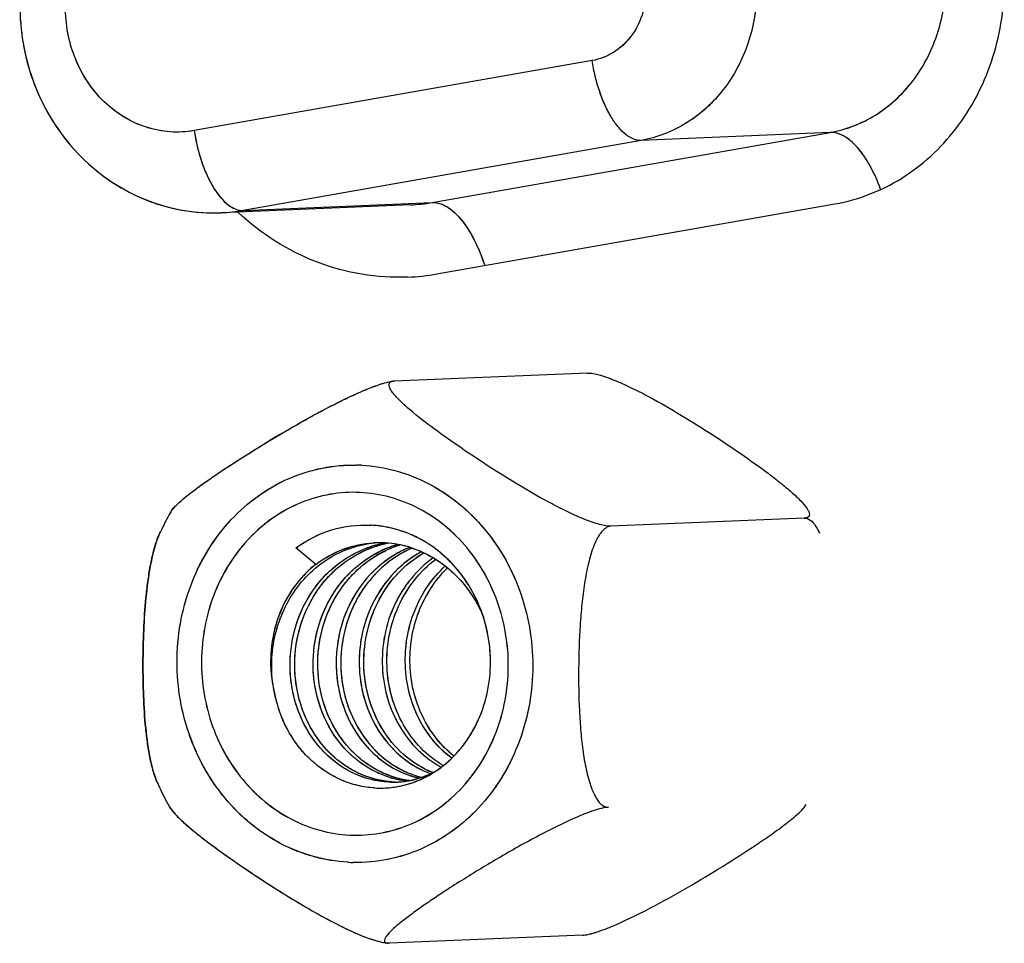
# Model space of a CAD drawing. Header units: millimetres. Extents: x 0 to 1750, y -1720 to 477.
# Tile 195 of 256: x 937 to 946, y -931 to -922. Entities that reach past the tile are written whole.
import ezdxf

# ---------------------------------------------------------------- set-up
doc = ezdxf.new("R2010")
doc.units = ezdxf.units.MM
doc.header["$LTSCALE"] = 92.51
doc.layers.add('90_VGA_WLDR-DXF_CONTINUOUS_LINE', color=7, linetype='CONTINUOUS')
doc.layers.add('DE-11-072043DXF_CONTINUOUS_LINE', color=7, linetype='CONTINUOUS')

msp = doc.modelspace()

# ---------------------------------------------------------------- linework, layer by layer
at = {"layer": '90_VGA_WLDR-DXF_CONTINUOUS_LINE'}
for p, q in [((942.144, -922.0341), (938.2802, -922.7141)), ((942.144, -922.0341), (938.2802, -922.7141)), ((940.5897, -923.4122), (944.4534, -922.7322)), ((940.5897, -923.4122), (944.4534, -922.7322)), ((944.4534, -922.7322), (942.6196, -922.8092)), ((944.4534, -922.7322), (942.6196, -922.8092)), ((942.6196, -922.8092), (938.7558, -923.4892)), ((942.6196, -922.8092), (938.7558, -923.4892)), ((940.3792, -923.435), (938.5454, -923.512)), ((940.3792, -923.435), (938.5454, -923.512)), ((938.7558, -923.4892), (940.5897, -923.4122)), ((938.7558, -923.4892), (940.5897, -923.4122)), ((942.0991, -925.0681), (940.2205, -925.147)), ((942.0991, -925.0681), (940.2205, -925.147)), ((942.0991, -925.0681), (942.1098, -925.068)), ((939.0453, -925.705), (939.0481, -925.7033)), ((939.9999, -926.5461), (939.9968, -926.5459)), ((939.9999, -926.5461), (939.9968, -926.5459)), ((944.2023, -926.4766), (942.3237, -926.5555)), ((939.4596, -926.9264), (939.2668, -926.7664)), ((939.2669, -926.7664), (939.2697, -926.7644)), ((939.2669, -926.7664), (939.2697, -926.7644)), ((939.4596, -926.9263), (939.2669, -926.7664)), ((940.6123, -928.942), (940.6135, -928.9412)), ((940.6123, -928.9421), (940.6136, -928.9413)), ((942.054, -930.5262), (940.1755, -930.6051)), ((942.054, -930.5262), (940.1755, -930.6051))]:
    msp.add_line(p, q, dxfattribs=at)
for centre, radius, start, end in [((938.4779, -921.9098), 1.6037, 272.41187, 279.98077), ((938.4779, -921.9098), 1.6037, 272.41187, 279.98077), ((940.3117, -921.8328), 1.6037, 272.41187, 279.98077), ((940.3117, -921.8328), 1.6037, 272.41187, 279.98077), ((938.4715, -921.7525), 1.7611, 267.90716, 272.4026), ((940.2294, -925.3524), 0.2057, 92.48131, 95.47741), ((946.0155, -937.3267), 13.5517, 120.63823, 120.95358), ((946.2453, -937.7105), 13.999, 120.9521, 121.23709), ((939.8239, -927.5077), 1.5463, 86.85189, 88.80771), ((939.8239, -927.5077), 1.5463, 86.85189, 88.80771), ((940.4483, -927.802), 2.7666, 149.88572, 153.24578), ((940.4445, -927.7999), 2.7623, 149.88326, 153.24904), ((940.4672, -927.8117), 2.7878, 153.24296, 154.44326), ((940.4651, -927.8104), 2.7854, 153.24597, 154.44734), ((939.9384, -927.6558), 1.1114, 86.98516, 87.22758), ((939.9372, -927.667), 1.1228, 76.00135, 86.95821), ((938.5905, -926.9137), 0.7074, 154.48072, 156.74945), ((939.9339, -927.682), 1.138, 71.30023, 77.77335), ((939.9364, -927.6701), 1.126, 71.35246, 76.00329), ((940.3044, -927.7221), 1.0159, 105.0141, 110.33821), ((940.305, -927.7237), 1.0176, 105.71855, 108.08717), ((940.3498, -927.7199), 1.0157, 104.77561, 110.10029), ((940.0771, -927.7131), 0.9972, 92.41681, 93.25078), ((940.3034, -927.7182), 1.0119, 103.33942, 105.71852), ((940.3505, -927.7217), 1.0177, 105.6915, 108.07407), ((940.0768, -927.7121), 0.9962, 88.92608, 92.40525), ((940.077, -927.7117), 0.9957, 91.43313, 92.41685), ((940.1225, -927.7149), 1.0009, 94.54481, 95.01058), ((940.1219, -927.712), 0.9979, 94.1518, 94.99239), ((940.3021, -927.7141), 1.0077, 101.68818, 105.00365), ((940.077, -927.7092), 0.9932, 89.81917, 91.4334), ((940.3025, -927.7145), 1.0081, 102.55454, 103.33813), ((940.349, -927.7165), 1.0122, 104.21921, 105.69065), ((940.077, -927.7064), 0.9904, 88.92596, 89.81883), ((940.3023, -927.7134), 1.007, 101.71319, 102.55455), ((940.3468, -927.7091), 1.0045, 104.24637, 104.76498), ((940.0766, -927.717), 1.001, 84.64456, 88.92191), ((940.0767, -927.712), 0.9961, 84.6775, 88.91886), ((940.3021, -927.7122), 1.0058, 100.95125, 101.71317), ((940.3022, -927.7148), 1.0083, 99.6632, 101.68847), ((940.3469, -927.7096), 1.0051, 100.19509, 104.24584), ((940.3481, -927.7129), 1.0084, 103.30009, 104.21886), ((940.3017, -927.7103), 1.0038, 99.09178, 100.95158), ((940.3472, -927.7091), 1.0046, 100.90587, 103.3007), ((940.5295, -927.7155), 1.0191, 108.15888, 112.89144), ((940.075, -927.7296), 1.0137, 78.09076, 84.67203), ((940.0757, -927.7257), 1.0098, 78.17608, 84.63879), ((940.5267, -927.7073), 1.0104, 105.15346, 110.5916), ((940.5269, -927.7078), 1.011, 105.76496, 108.15334), ((940.5748, -927.7156), 1.021, 108.04855, 110.40428), ((940.5739, -927.7125), 1.0177, 106.54868, 110.29869), ((940.5737, -927.7124), 1.0177, 106.61077, 108.04802), ((940.0731, -927.7376), 1.022, 72.25936, 78.17071), ((940.0736, -927.7366), 1.0209, 73.00135, 78.09465), ((940.3523, -927.7271), 1.0233, 108.07408, 110.44535), ((940.5844, -927.7373), 1.0448, 115.5865, 120.84562), ((940.5366, -927.7322), 1.0372, 114.23571, 115.96509), ((940.5346, -927.7278), 1.0324, 113.47111, 114.23493), ((940.5339, -927.7262), 1.0306, 113.42155, 114.17858), ((940.532, -927.7216), 1.0257, 110.58684, 113.47326), ((940.5329, -927.7237), 1.028, 112.88724, 113.42145), ((940.5789, -927.7259), 1.0321, 110.303, 115.58574), ((940.5779, -927.7237), 1.0296, 110.40935, 115.07905), ((940.7765, -927.7531), 1.0716, 120.81132, 123.27609), ((940.7677, -927.7383), 1.0544, 115.63318, 120.81546), ((940.8083, -927.7279), 1.0448, 115.62656, 120.86686), ((940.7617, -927.726), 1.0407, 114.24996, 115.62402), ((940.7598, -927.722), 1.0362, 113.48221, 114.24951), ((940.7602, -927.7228), 1.0372, 113.42757, 114.18698), ((940.7579, -927.7175), 1.0313, 111.85415, 113.48286), ((940.7589, -927.7197), 1.0338, 112.71821, 113.42753), ((940.804, -927.7191), 1.0351, 113.22003, 115.6215), ((940.7575, -927.7164), 1.0302, 111.90171, 112.71827), ((940.8032, -927.7174), 1.0332, 113.27821, 115.16617), ((940.999, -927.7421), 1.0696, 121.0916, 123.21915), ((940.9935, -927.733), 1.059, 118.59251, 121.09093), ((939.7373, -927.871), 1.4182, 17.88582, 18.42735), ((939.7278, -927.8744), 1.4282, 17.60057, 18.04249), ((940.324, -927.8702), 1.3021, 179.5497, 195.59946), ((940.3194, -927.8708), 1.2976, 179.5213, 195.62908), ((940.6706, -928.0984), 0.9262, 245.26136, 246.21211), ((940.7231, -928.0779), 0.9461, 242.99789, 243.65031), ((940.6638, -928.1143), 0.9089, 246.19903, 251.82283), ((940.7204, -928.0833), 0.9401, 243.6488, 245.74622), ((940.713, -928.1001), 0.9217, 245.73503, 251.36222), ((940.894, -928.0893), 0.9258, 245.2925, 245.95571), ((940.9476, -928.069), 0.9459, 242.87086, 243.53194), ((940.889, -928.1008), 0.9132, 245.94857, 249.99943), ((940.9437, -928.077), 0.9371, 243.52899, 246.14074), ((940.1952, -928.1291), 0.9138, 291.76975, 296.5932), ((940.1945, -928.1276), 0.9154, 291.88714, 296.83013), ((940.938, -928.0897), 0.9232, 246.1414, 248.58785), ((940.0631, -928.0858), 1.0172, 300.85259, 302.37913), ((938.5336, -928.7793), 0.6669, 203.38559, 204.06602), ((938.5334, -928.7794), 0.6667, 203.38447, 204.06591), ((940.4883, -928.1121), 0.9189, 246.10504, 251.68097), ((940.2535, -928.1667), 0.8722, 262.76753, 268.66962), ((940.4368, -928.1335), 0.8983, 251.66623, 257.27327), ((940.4368, -928.135), 0.8969, 253.36995, 255.89555), ((940.2082, -928.1797), 0.8611, 268.67722, 271.67227), ((940.2083, -928.1747), 0.8661, 268.67581, 271.26409), ((940.4851, -928.1211), 0.9094, 251.0094, 253.50041), ((940.4822, -928.1298), 0.9002, 251.69317, 257.30859), ((940.4339, -928.1467), 0.8849, 255.8915, 260.98577), ((940.4815, -928.1335), 0.8965, 253.49652, 258.50866), ((940.2083, -928.1742), 0.8666, 271.26404, 272.40539), ((940.2081, -928.176), 0.8649, 271.67078, 272.42514), ((940.4352, -928.1399), 0.8918, 257.27994, 257.98006), ((940.208, -928.1732), 0.8676, 272.4259, 274.52037), ((940.2083, -928.1739), 0.8669, 272.40543, 273.9618), ((940.434, -928.1463), 0.8852, 257.97532, 262.92765), ((940.2079, -928.1702), 0.8706, 273.97243, 281.29373), ((940.2074, -928.1664), 0.8744, 274.52611, 280.32186), ((940.4794, -928.1424), 0.8873, 257.30895, 262.94847), ((940.4324, -928.1558), 0.8757, 260.99406, 263.55261), ((940.4789, -928.1458), 0.8839, 258.51561, 261.04145), ((940.0806, -928.1228), 0.9762, 283.85993, 289.55553), ((940.4326, -928.1567), 0.8748, 262.93345, 265.18623), ((940.4779, -928.1521), 0.8775, 261.04268, 263.39057), ((940.2067, -928.1627), 0.8782, 280.31923, 281.22883), ((940.2061, -928.1599), 0.8811, 281.23154, 286.11612), ((940.2062, -928.1616), 0.8794, 281.29263, 284.16066), ((940.6588, -928.1286), 0.8937, 251.84, 257.46465), ((940.6587, -928.1303), 0.8921, 253.41467, 255.94275), ((940.0777, -928.1145), 0.985, 289.55193, 291.74864), ((940.7094, -928.1106), 0.9106, 250.79529, 253.30253), ((940.7066, -928.1185), 0.9022, 251.37556, 256.00698), ((940.6576, -928.1346), 0.8876, 255.94372, 257.52802), ((940.0716, -928.1002), 1.0005, 291.77236, 300.86116), ((940.7063, -928.1207), 0.9, 253.30293, 255.92491), ((940.2021, -928.1466), 0.895, 286.13016, 291.88917), ((940.5262, -927.8892), 2.8493, 204.06912, 204.94214), ((940.5179, -927.8931), 2.8402, 204.06702, 204.94269), ((940.5045, -927.8995), 2.8253, 204.93808, 209.11471), ((940.5032, -927.9), 2.8239, 204.94037, 209.11895), ((940.0857, -928.1496), 0.949, 266.72609, 276.56139), ((940.0848, -928.1472), 0.9515, 276.59576, 283.99597), ((938.2179, -929.1729), 0.208, 209.13635, 210.65196), ((938.2179, -929.1729), 0.208, 209.13679, 210.65357), ((939.8564, -928.2744), 1.5463, 266.85189, 268.80771), ((939.8564, -928.2744), 1.5463, 266.85189, 268.80771), ((945.3099, -920.2371), 11.6492, 236.86284, 237.5638), ((945.3351, -920.1984), 11.6955, 237.12231, 237.27833), ((941.3409, -928.0574), 2.5824, 291.76961, 292.36588), ((942.004, -930.041), 0.4885, 280.22816, 282.8881), ((941.9674, -929.8795), 0.6542, 282.85665, 284.65975), ((941.9333, -929.7476), 0.7903, 284.62668, 285.36633), ((941.8974, -929.6178), 0.925, 285.38045, 286.6521), ((941.8297, -929.3922), 1.1605, 286.66447, 288.26001), ((940.1684, -930.4843), 0.1209, 267.55615, 268.12985), ((940.1686, -930.479), 0.1262, 268.12957, 268.65721)]:
    msp.add_arc(centre, radius, start, end, dxfattribs=at)
for points, knots in [([(944.4534, -922.7322), (944.5306, -922.7186), (944.6835, -922.676), (944.8978, -922.5688), (945.0916, -922.4216), (945.3165, -922.1764), (945.5169, -921.7943), (945.5728, -921.4513), (945.5742, -921.2786)], [0, 0, 0, 0, 0.11844, 0.238279, 0.360131, 0.484339, 0.73885, 1, 1, 1, 1]), ([(944.4534, -922.7322), (944.608, -922.705), (944.9139, -922.5859), (945.2791, -922.2481), (945.5167, -921.7945), (945.5728, -921.4513), (945.5742, -921.2786)], [0, 0, 0, 0, 0.237699, 0.483268, 0.738292, 1, 1, 1, 1]), ([(942.667, -921.3557), (942.6664, -921.4363), (942.6403, -921.5964), (942.5468, -921.7747), (942.4418, -921.8891), (942.3514, -921.9578), (942.2514, -922.0078), (942.18, -922.0277), (942.144, -922.0341)], [0, 0, 0, 0, 0.26115, 0.515661, 0.639869, 0.761721, 0.881559, 1, 1, 1, 1]), ([(942.667, -921.3557), (942.6664, -921.4363), (942.6402, -921.5965), (942.5293, -921.8081), (942.3589, -921.9658), (942.2161, -922.0214), (942.144, -922.0341)], [0, 0, 0, 0, 0.261721, 0.51673, 0.762288, 1, 1, 1, 1]), ([(943.7404, -921.3556), (943.7389, -921.5283), (943.683, -921.8713), (943.4826, -922.2534), (943.2578, -922.4986), (943.064, -922.6458), (942.8497, -922.753), (942.6968, -922.7956), (942.6196, -922.8092)], [0, 0, 0, 0, 0.261147, 0.515654, 0.639861, 0.761715, 0.881558, 1, 1, 1, 1]), ([(943.7404, -921.3556), (943.7389, -921.5283), (943.6829, -921.8714), (943.4453, -922.3251), (943.0801, -922.6629), (942.7741, -922.782), (942.6196, -922.8092)], [0, 0, 0, 0, 0.261695, 0.516699, 0.762273, 1, 1, 1, 1]), ([(936.5882, -921.4849), (936.5861, -921.7503), (936.6811, -922.2842), (937.0397, -922.8577), (937.4387, -923.2006), (937.7826, -923.3892), (938.157, -923.4997), (938.4167, -923.5175), (938.5454, -923.512)], [0, 0, 0, 0, 0.253711, 0.504781, 0.629557, 0.753522, 0.876916, 1, 1, 1, 1]), ([(938.2802, -922.7141), (938.1276, -922.7409), (937.7986, -922.7175), (937.3749, -922.4535), (937.0928, -922.0238), (937.029, -921.6792), (937.0304, -921.5065)], [0, 0, 0, 0, 0.236657, 0.480601, 0.73636, 1, 1, 1, 1]), ([(938.2802, -922.7141), (938.2035, -922.7276), (938.0457, -922.7359), (937.8122, -922.6904), (937.5929, -922.5895), (937.3984, -922.4385), (937.2378, -922.2447), (937.1183, -922.0175), (937.0452, -921.7677), (937.0297, -921.5936), (937.0304, -921.5065)], [0, 0, 0, 0, 0.11817, 0.236973, 0.357656, 0.481064, 0.607497, 0.736689, 0.867886, 1, 1, 1, 1]), ([(936.5924, -921.6371), (936.6, -921.758), (936.6358, -921.9986), (936.7497, -922.344), (936.9209, -922.6632), (937.1446, -922.9453), (937.4143, -923.1804), (937.7217, -923.3598), (938.0564, -923.4761), (938.2903, -923.5082), (938.4072, -923.5124)], [0, 0, 0, 0, 0.127227, 0.254064, 0.380243, 0.505607, 0.630133, 0.753915, 0.877128, 1, 1, 1, 1]), ([(942.6196, -922.8092), (942.5952, -922.8102), (942.5418, -922.7999), (942.467, -922.7543), (942.3949, -922.6821), (942.3271, -922.5855), (942.2658, -922.4679), (942.2133, -922.3335), (942.1714, -922.1874), (942.1517, -922.0857), (942.144, -922.0341)], [0, 0, 0, 0, 0.075653, 0.16362, 0.268388, 0.390638, 0.528625, 0.679084, 0.837796, 1, 1, 1, 1]), ([(942.6196, -922.8092), (942.5953, -922.8102), (942.5419, -922.7999), (942.467, -922.7544), (942.3949, -922.6821), (942.2993, -922.5458), (942.2046, -922.3279), (942.1592, -922.1362), (942.144, -922.0341)], [0, 0, 0, 0, 0.075689, 0.163741, 0.268556, 0.390887, 0.679088, 1, 1, 1, 1]), ([(938.2802, -922.7141), (938.2879, -922.7657), (938.3076, -922.8674), (938.3495, -923.0135), (938.402, -923.1479), (938.4633, -923.2655), (938.5311, -923.3621), (938.6032, -923.4343), (938.678, -923.4799), (938.7315, -923.4902), (938.7558, -923.4892)], [0, 0, 0, 0, 0.162196, 0.320903, 0.471359, 0.609347, 0.731602, 0.836377, 0.924346, 1, 1, 1, 1]), ([(938.2802, -922.7141), (938.3003, -922.8484), (938.3502, -923.0406), (938.4594, -923.263), (938.5256, -923.354), (938.5611, -923.3909)], [0, 0, 0, 0, 0.54928, 0.792785, 1, 1, 1, 1]), ([(944.9433, -923.2841), (944.9145, -923.2049), (944.8514, -923.0613), (944.7322, -922.8826), (944.6019, -922.7629), (944.4985, -922.7303), (944.4534, -922.7322)], [0, 0, 0, 0, 0.32578, 0.603926, 0.82566, 1, 1, 1, 1]), ([(944.9433, -923.2841), (944.9145, -923.2049), (944.8651, -923.0926), (944.7833, -922.9592), (944.7205, -922.8778), (944.6552, -922.8128), (944.5884, -922.7654), (944.5211, -922.7369), (944.4751, -922.7313), (944.4534, -922.7322)], [0, 0, 0, 0, 0.324881, 0.470493, 0.602624, 0.72053, 0.82453, 0.916434, 1, 1, 1, 1]), ([(938.5611, -923.3909), (938.5689, -923.399), (938.5986, -923.4277), (938.6324, -923.4526), (938.6592, -923.4662)], [0, 0, 0, 0, 0.272601, 1, 1, 1, 1]), ([(938.6592, -923.4662), (938.6672, -923.4702), (938.6976, -923.4837), (938.7315, -923.4902), (938.7558, -923.4892)], [0, 0, 0, 0, 0.268563, 1, 1, 1, 1]), ([(940.5897, -923.4122), (940.6273, -923.4106), (940.712, -923.432), (940.8249, -923.5181), (940.9311, -923.6502), (940.9905, -923.7581), (941.0188, -923.818)], [0, 0, 0, 0, 0.18281, 0.405347, 0.678634, 1, 1, 1, 1]), ([(940.5897, -923.4122), (940.6088, -923.4114), (940.6492, -923.4155), (940.7088, -923.4377), (940.7684, -923.4749), (940.8508, -923.5475), (940.9469, -923.6739), (941.0076, -923.7911), (941.0362, -923.8561)], [0, 0, 0, 0, 0.087025, 0.181308, 0.286235, 0.403711, 0.677759, 1, 1, 1, 1]), ([(941.0188, -923.818), (941.0264, -923.8341), (941.0569, -923.9015), (941.0828, -923.9709), (941.1003, -924.0241)], [0, 0, 0, 0, 0.241768, 1, 1, 1, 1]), ([(941.0362, -923.8561), (941.0421, -923.8695), (941.0656, -923.9247), (941.0862, -923.9812), (941.1003, -924.0243)], [0, 0, 0, 0, 0.24377, 1, 1, 1, 1]), ([(942.1098, -925.068), (942.1492, -925.0689), (942.24, -925.0919), (942.3814, -925.1447), (942.5384, -925.2169), (942.7517, -925.3267), (943.0097, -925.4757), (943.3058, -925.6619), (943.5856, -925.8491), (943.8058, -926.006), (943.9677, -926.1308), (944.0747, -926.2195), (944.1635, -926.3026), (944.2134, -926.3591), (944.2312, -926.3871)], [0, 0, 0, 0, 0.046806, 0.109847, 0.179891, 0.251972, 0.395123, 0.533971, 0.667891, 0.795382, 0.855308, 0.911084, 0.960503, 1, 1, 1, 1]), ([(939.0481, -925.7033), (939.1456, -925.6448), (939.2943, -925.5581), (939.4969, -925.4466), (939.6534, -925.3647), (939.8111, -925.2878), (939.9418, -925.2302), (940.0425, -925.1916), (940.1101, -925.1689), (940.1686, -925.1534), (940.2047, -925.1476), (940.2205, -925.147)], [0, 0, 0, 0, 0.261721, 0.396072, 0.532135, 0.668163, 0.79965, 0.860807, 0.9163, 0.963534, 1, 1, 1, 1]), ([(939.1094, -925.6668), (939.201, -925.6125), (939.3883, -925.5046), (939.6276, -925.3768), (939.8236, -925.2822), (939.9662, -925.2198), (940.0937, -925.1729), (940.1744, -925.151), (940.2098, -925.1477)], [0, 0, 0, 0, 0.261635, 0.530939, 0.665909, 0.796263, 0.912861, 1, 1, 1, 1]), ([(940.2205, -925.147), (940.205, -925.1476), (940.1787, -925.1517), (940.1685, -925.1808), (940.1715, -925.194), (940.1737, -925.2009)], [0, 0, 0, 0, 0.540606, 0.748155, 1, 1, 1, 1]), ([(940.2102, -925.2626), (940.2067, -925.2581), (940.1945, -925.2418), (940.1835, -925.2244), (940.1776, -925.211)], [0, 0, 0, 0, 0.280513, 1, 1, 1, 1]), ([(942.3237, -926.5555), (942.3078, -926.5561), (942.2713, -926.5524), (942.1862, -926.5325), (942.0648, -926.4883), (941.9115, -926.4199), (941.7009, -926.3132), (941.4454, -926.1673), (941.1519, -925.9842), (940.8739, -925.7996), (940.6157, -925.6173), (940.4193, -925.4662), (940.2872, -925.3484), (940.2323, -925.2911), (940.2102, -925.2626)], [0, 0, 0, 0, 0.019072, 0.043713, 0.104663, 0.17359, 0.245077, 0.387654, 0.526178, 0.659938, 0.787759, 0.905219, 0.956777, 1, 1, 1, 1]), ([(938.0669, -926.3963), (938.0759, -926.3844), (938.0976, -926.3599), (938.1513, -926.3082), (938.2344, -926.2398), (938.3478, -926.1553), (938.4738, -926.0674), (938.6085, -925.9777), (938.799, -925.8551), (938.9456, -925.7647), (939.0453, -925.705)], [0, 0, 0, 0, 0.037136, 0.081477, 0.186176, 0.305573, 0.43448, 0.569815, 0.709767, 1, 1, 1, 1]), ([(938.0669, -926.3963), (938.0854, -926.3716), (938.1356, -926.322), (938.2237, -926.2482), (938.33, -926.1683), (938.4914, -926.0546), (938.7105, -925.9106), (938.8919, -925.7978), (938.9857, -925.7409)], [0, 0, 0, 0, 0.081548, 0.185918, 0.305, 0.433762, 0.709272, 1, 1, 1, 1]), ([(939.7715, -929.8184), (939.5474, -929.806), (939.0913, -929.6773), (938.5393, -929.2188), (938.1839, -928.5701), (938.0714, -927.8262), (938.2151, -927.0908), (938.599, -926.4672), (939.1734, -926.0496), (939.6333, -925.9571), (939.8561, -925.9617)], [0, 0, 0, 0, 0.118998, 0.242416, 0.371009, 0.502613, 0.6335, 0.760311, 0.881851, 1, 1, 1, 1]), ([(939.7715, -929.8184), (939.6595, -929.8122), (939.4348, -929.775), (939.1152, -929.648), (938.8235, -929.4548), (938.5706, -929.203), (938.3658, -928.9022), (938.2164, -928.5639), (938.128, -928.2006), (938.1036, -927.8257), (938.1442, -927.4533), (938.2483, -927.0971), (938.4122, -926.7703), (938.6301, -926.4852), (938.8939, -926.2527), (939.1941, -926.0817), (939.519, -925.9793), (939.7444, -925.9594), (939.8561, -925.9617)], [0, 0, 0, 0, 0.059177, 0.119107, 0.180168, 0.242555, 0.30626, 0.371082, 0.43667, 0.502568, 0.568285, 0.63335, 0.697377, 0.760124, 0.821526, 0.881726, 0.941057, 1, 1, 1, 1]), ([(939.9088, -925.9637), (940.0208, -925.9699), (940.2455, -926.007), (940.5651, -926.134), (940.8568, -926.3272), (941.1097, -926.5791), (941.3145, -926.8798), (941.4639, -927.2182), (941.5523, -927.5815), (941.5767, -927.9563), (941.5361, -928.3287), (941.432, -928.685), (941.2681, -929.0118), (941.0502, -929.2969), (940.7864, -929.5294), (940.4862, -929.7003), (940.1613, -929.8028), (939.9359, -929.8227), (939.8242, -929.8204)], [0, 0, 0, 0, 0.059177, 0.119107, 0.180168, 0.242555, 0.30626, 0.371082, 0.43667, 0.502568, 0.568285, 0.63335, 0.697377, 0.760124, 0.821526, 0.881726, 0.941057, 1, 1, 1, 1]), ([(939.9088, -925.9637), (940.1329, -925.976), (940.589, -926.1048), (941.141, -926.5633), (941.4964, -927.212), (941.6089, -927.9559), (941.4652, -928.6913), (941.0813, -929.3148), (940.5069, -929.7325), (940.047, -929.825), (939.8242, -929.8204)], [0, 0, 0, 0, 0.118998, 0.242416, 0.371009, 0.502613, 0.6335, 0.760311, 0.881851, 1, 1, 1, 1]), ([(939.8539, -926.2266), (939.6598, -926.2225), (939.259, -926.3041), (938.7605, -926.6715), (938.4307, -927.2177), (938.3528, -927.6449), (938.351, -927.86)], [0, 0, 0, 0, 0.237408, 0.481758, 0.736811, 1, 1, 1, 1]), ([(939.8539, -926.2266), (939.7566, -926.2246), (939.5602, -926.2421), (939.2773, -926.3323), (939.0165, -926.4826), (938.7879, -926.687), (938.6, -926.9372), (938.4599, -927.2236), (938.3727, -927.5351), (938.3519, -927.7515), (938.351, -927.86)], [0, 0, 0, 0, 0.118427, 0.237652, 0.358655, 0.482113, 0.6083, 0.73707, 0.867904, 1, 1, 1, 1]), ([(941.3293, -927.922), (941.3302, -927.8132), (941.3129, -927.5956), (941.2307, -927.2807), (941.0954, -926.9888), (940.9119, -926.7311), (940.6869, -926.5175), (940.4289, -926.3565), (940.1479, -926.2545), (939.9514, -926.2286), (939.8539, -926.2266)], [0, 0, 0, 0, 0.13133, 0.261947, 0.390944, 0.517632, 0.641646, 0.763018, 0.882197, 1, 1, 1, 1]), ([(941.3293, -927.922), (941.3311, -927.7059), (941.2593, -927.2744), (940.9392, -926.7167), (940.4491, -926.3299), (940.049, -926.2306), (939.8539, -926.2266)], [0, 0, 0, 0, 0.262181, 0.517971, 0.763268, 1, 1, 1, 1]), ([(938.0551, -926.4139), (938.056, -926.4124), (938.0596, -926.4064), (938.0637, -926.4006), (938.0669, -926.3963)], [0, 0, 0, 0, 0.233613, 1, 1, 1, 1]), ([(944.2383, -926.3989), (944.2437, -926.4085), (944.2519, -926.4256), (944.2539, -926.4544), (944.2323, -926.4744), (944.2132, -926.4761), (944.2023, -926.4766)], [0, 0, 0, 0, 0.292001, 0.507333, 0.709247, 1, 1, 1, 1]), ([(939.2668, -926.7664), (939.3719, -926.69), (939.6068, -926.5706), (939.8689, -926.5391), (939.9968, -926.5458)], [0, 0, 0, 0, 0.503655, 1, 1, 1, 1]), ([(939.2697, -926.7644), (939.3739, -926.6891), (939.6063, -926.571), (939.8655, -926.5395), (939.9921, -926.5457)], [0, 0, 0, 0, 0.503566, 1, 1, 1, 1]), ([(940.1749, -926.5698), (940.1605, -926.5667), (940.1027, -926.5553), (940.044, -926.5485), (939.9999, -926.5461)], [0, 0, 0, 0, 0.250557, 1, 1, 1, 1]), ([(942.3237, -926.5555), (942.2887, -926.5569), (942.2363, -926.6), (942.1921, -926.6718), (942.1457, -926.7739), (942.1032, -926.9213), (942.0669, -927.112), (942.0419, -927.3126), (942.0197, -927.5868), (942.0087, -927.9322), (942.014, -928.2773), (942.0316, -928.5501), (942.0533, -928.7486), (942.0863, -928.936), (942.1267, -929.0804), (942.1709, -929.1787), (942.2078, -929.2355), (942.2503, -929.2752), (942.2854, -929.2852), (942.3012, -929.2845)], [0, 0, 0, 0, 0.036298, 0.060808, 0.088766, 0.151467, 0.219225, 0.289326, 0.360481, 0.50375, 0.646636, 0.717261, 0.786527, 0.853051, 0.91402, 0.940927, 0.964324, 0.983676, 1, 1, 1, 1]), ([(944.2023, -926.4766), (944.2164, -926.476), (944.257, -926.4862), (944.3093, -926.5405), (944.3366, -926.592), (944.3499, -926.6218)], [0, 0, 0, 0, 0.195626, 0.549523, 1, 1, 1, 1]), ([(937.9214, -929.044), (937.9041, -929.004), (937.8754, -928.9168), (937.8444, -928.7787), (937.8213, -928.6311), (937.799, -928.4256), (937.7844, -928.1632), (937.781, -927.8456), (937.7896, -927.5273), (937.8084, -927.2636), (937.834, -927.0563), (937.8595, -926.9065), (937.8927, -926.7653), (937.9227, -926.6759), (937.9406, -926.6345)], [0, 0, 0, 0, 0.053703, 0.112385, 0.173977, 0.237265, 0.366385, 0.496927, 0.627736, 0.757749, 0.821799, 0.884433, 0.944504, 1, 1, 1, 1]), ([(937.9406, -926.6345), (937.9035, -926.7207), (937.8541, -926.9132), (937.7975, -927.3181), (937.7801, -927.74), (937.7844, -928.1631), (937.8017, -928.4757), (937.839, -928.771), (937.8852, -928.9602), (937.9214, -929.044)], [0, 0, 0, 0, 0.115511, 0.242221, 0.503047, 0.633624, 0.762785, 0.887687, 1, 1, 1, 1]), ([(937.9406, -926.6345), (937.9415, -926.6323), (937.9452, -926.6237), (937.9491, -926.6153), (937.9521, -926.609)], [0, 0, 0, 0, 0.253293, 1, 1, 1, 1]), ([(940.5837, -926.7476), (940.5613, -926.7323), (940.4709, -926.6744), (940.3725, -926.6289), (940.2965, -926.6033)], [0, 0, 0, 0, 0.252506, 1, 1, 1, 1]), ([(940.5836, -926.7476), (940.5395, -926.7171), (940.4476, -926.6623), (940.3489, -926.621), (940.2988, -926.604)], [0, 0, 0, 0, 0.503284, 1, 1, 1, 1]), ([(939.0698, -928.2204), (939.0283, -928.0535), (939.0139, -927.7002), (939.1672, -927.2882), (939.379, -927.0218), (939.5738, -926.8652), (939.7955, -926.7586), (939.9551, -926.7249), (940.035, -926.7179)], [0, 0, 0, 0, 0.256137, 0.51122, 0.636589, 0.759649, 0.880445, 1, 1, 1, 1]), ([(939.0698, -928.2204), (939.049, -928.1369), (939.0245, -927.9644), (939.0398, -927.704), (939.1064, -927.452), (939.2208, -927.2208), (939.3791, -927.0217), (939.5739, -926.8652), (939.7956, -926.7586), (939.9552, -926.7248), (940.0351, -926.7178)], [0, 0, 0, 0, 0.127895, 0.256762, 0.385365, 0.512534, 0.637589, 0.760355, 0.880848, 1, 1, 1, 1]), ([(939.4596, -926.9264), (939.5427, -926.8637), (939.7264, -926.7623), (939.9326, -926.7211), (940.035, -926.7168)], [0, 0, 0, 0, 0.503887, 1, 1, 1, 1]), ([(939.4596, -926.9264), (939.5407, -926.8652), (939.7198, -926.7655), (939.9206, -926.7232), (940.0205, -926.7175)], [0, 0, 0, 0, 0.503776, 1, 1, 1, 1]), ([(941.0858, -927.4321), (941.063, -927.3622), (941.007, -927.2266), (940.8561, -926.9813), (940.6998, -926.8279), (940.5836, -926.7476)], [0, 0, 0, 0, 0.255766, 0.508306, 1, 1, 1, 1]), ([(941.0827, -927.4227), (941.0373, -927.2862), (940.9054, -927.0294), (940.6987, -926.8268), (940.5837, -926.7476)], [0, 0, 0, 0, 0.507352, 1, 1, 1, 1]), ([(940.1883, -929.0406), (940.0708, -929.0379), (939.8303, -928.9823), (939.5249, -928.7641), (939.3058, -928.4417), (939.1985, -928.0539), (939.2147, -927.6455), (939.3548, -927.2627), (939.6051, -926.9509), (939.832, -926.8137), (939.9513, -926.7695)], [0, 0, 0, 0, 0.11435, 0.232808, 0.357133, 0.486338, 0.617856, 0.748576, 0.876169, 1, 1, 1, 1]), ([(940.1883, -929.0406), (940.1289, -929.0392), (940.0092, -929.0241), (939.8367, -928.9654), (939.6762, -928.8726), (939.5332, -928.7486), (939.4117, -928.5976), (939.3155, -928.4244), (939.2481, -928.2341), (939.2119, -928.0327), (939.2078, -927.8264), (939.2357, -927.6216), (939.2956, -927.4244), (939.3861, -927.2412), (939.5042, -927.0776), (939.6463, -926.9383), (939.8087, -926.8282), (939.928, -926.7763), (939.9891, -926.7564)], [0, 0, 0, 0, 0.056878, 0.114528, 0.173227, 0.233206, 0.294723, 0.357732, 0.421949, 0.487064, 0.552738, 0.618551, 0.684104, 0.749085, 0.813231, 0.876356, 0.938532, 1, 1, 1, 1]), ([(940.1943, -929.0369), (940.1364, -929.033), (940.0205, -929.0134), (939.8546, -928.9503), (939.701, -928.8551), (939.5168, -928.6883), (939.3401, -928.4151), (939.2424, -928.0304), (939.263, -927.6282), (939.3828, -927.3132), (939.5319, -927.0967), (939.6669, -926.9574), (939.8218, -926.8451), (939.9361, -926.7901), (939.9948, -926.7683)], [0, 0, 0, 0, 0.057058, 0.114808, 0.173601, 0.233808, 0.358188, 0.487144, 0.618257, 0.748502, 0.812716, 0.875994, 0.938385, 1, 1, 1, 1]), ([(940.1437, -929.032), (940.0299, -929.0176), (939.8016, -928.9411), (939.5211, -928.7059), (939.3262, -928.3794), (939.24, -927.9976), (939.2696, -927.6023), (939.4161, -927.236), (939.6638, -926.9386), (939.8849, -926.8085), (940.0008, -926.7661)], [0, 0, 0, 0, 0.114732, 0.233993, 0.358954, 0.488269, 0.61946, 0.749611, 0.876552, 1, 1, 1, 1]), ([(940.1542, -928.9863), (940.0544, -928.9532), (939.8613, -928.8491), (939.6334, -928.6055), (939.4818, -928.2954), (939.4192, -927.9472), (939.4534, -927.5916), (939.5805, -927.2596), (939.7928, -926.9823), (939.9818, -926.8487), (940.0825, -926.7997)], [0, 0, 0, 0, 0.115773, 0.236229, 0.361576, 0.490516, 0.620796, 0.75007, 0.876716, 1, 1, 1, 1]), ([(940.1801, -928.9944), (940.0773, -928.9637), (939.8774, -928.8625), (939.6818, -928.6599), (939.564, -928.4635), (939.4958, -928.3001), (939.451, -928.1261), (939.4245, -927.8857), (939.4549, -927.5816), (939.5887, -927.2436), (939.8108, -926.9641), (940.0075, -926.8328), (940.1118, -926.7859)], [0, 0, 0, 0, 0.115537, 0.235809, 0.298018, 0.361433, 0.425787, 0.490766, 0.621127, 0.750403, 0.876917, 1, 1, 1, 1]), ([(940.1161, -928.9523), (940.0257, -928.9122), (939.8536, -928.8002), (939.6536, -928.5609), (939.5205, -928.2675), (939.4667, -927.9423), (939.4955, -927.6112), (939.6062, -927.2991), (939.7918, -927.0313), (939.9586, -926.8941), (940.0487, -926.8403)], [0, 0, 0, 0, 0.116357, 0.237211, 0.36261, 0.491118, 0.62088, 0.749838, 0.876499, 1, 1, 1, 1]), ([(940.1892, -928.981), (940.1396, -928.9639), (940.0422, -928.9207), (939.8618, -928.8012), (939.6715, -928.5928), (939.5223, -928.2808), (939.4739, -927.9897), (939.483, -927.7531), (939.5137, -927.5772), (939.568, -927.4078), (939.6452, -927.249), (939.7434, -927.1045), (939.86, -926.9774), (939.9928, -926.8708), (940.0909, -926.8148), (940.1415, -926.7911)], [0, 0, 0, 0, 0.057581, 0.116137, 0.236466, 0.361813, 0.490567, 0.555727, 0.620897, 0.685785, 0.750181, 0.813897, 0.876763, 0.938747, 1, 1, 1, 1]), ([(940.3353, -926.7767), (940.2309, -926.8236), (940.0338, -926.9547), (939.8124, -927.2348), (939.7008, -927.5161), (939.66, -927.7548), (939.6548, -927.9371), (939.6751, -928.1173), (939.7197, -928.2913), (939.7875, -928.4548), (939.8773, -928.6038), (939.9869, -928.7347), (940.1131, -928.8443), (940.2525, -928.93), (940.353, -928.9701), (940.4041, -928.9853)], [0, 0, 0, 0, 0.123082, 0.249382, 0.37856, 0.443849, 0.50911, 0.574039, 0.638293, 0.701578, 0.76375, 0.824717, 0.88438, 0.942712, 1, 1, 1, 1]), ([(940.2722, -926.8311), (940.1841, -926.8837), (940.0207, -927.0174), (939.775, -927.364), (939.675, -927.7996), (939.735, -928.2235), (939.8564, -928.5156), (940.0434, -928.7583), (940.2068, -928.8767), (940.2935, -928.9208)], [0, 0, 0, 0, 0.123493, 0.250087, 0.506728, 0.635471, 0.761366, 0.882916, 1, 1, 1, 1]), ([(940.3638, -926.7823), (940.3134, -926.806), (940.2156, -926.8621), (940.0381, -927.0048), (939.8566, -927.2352), (939.7256, -927.5651), (939.6941, -927.862), (939.7169, -928.0974), (939.7711, -928.3231), (939.8939, -928.5815), (940.0834, -928.79), (940.2633, -928.9098), (940.3604, -928.9533), (940.4099, -928.9705)], [0, 0, 0, 0, 0.061279, 0.123306, 0.249634, 0.378644, 0.508739, 0.573606, 0.637886, 0.763308, 0.883743, 0.942374, 1, 1, 1, 1]), ([(940.413, -926.8473), (940.3269, -926.9037), (940.1684, -927.0436), (939.9953, -927.3114), (939.8931, -927.6184), (939.8702, -927.9424), (939.9264, -928.259), (940.0567, -928.5453), (940.2524, -928.7789), (940.4193, -928.89), (940.507, -928.9304)], [0, 0, 0, 0, 0.123901, 0.250664, 0.379689, 0.509326, 0.637662, 0.7628, 0.883727, 1, 1, 1, 1]), ([(940.4861, -926.8035), (940.3902, -926.8558), (940.2115, -926.9929), (940.0142, -927.2693), (939.9161, -927.5395), (939.8821, -927.767), (939.8795, -927.9399), (939.8998, -928.1108), (939.9551, -928.329), (940.0763, -928.5789), (940.295, -928.8178), (940.4799, -928.9237), (940.5759, -928.9587)], [0, 0, 0, 0, 0.123574, 0.250198, 0.37942, 0.444606, 0.509736, 0.574526, 0.638654, 0.763812, 0.884349, 1, 1, 1, 1]), ([(940.5986, -928.9482), (940.505, -928.9112), (940.3257, -928.8035), (940.1145, -928.5656), (939.974, -928.2684), (939.9134, -927.9374), (939.9411, -927.5986), (940.0534, -927.2794), (940.2437, -927.0059), (940.4161, -926.8679), (940.5089, -926.8142)], [0, 0, 0, 0, 0.11602, 0.236697, 0.361868, 0.490484, 0.620415, 0.749571, 0.876303, 1, 1, 1, 1]), ([(940.5162, -928.9109), (940.4291, -928.8663), (940.2648, -928.7469), (940.0771, -928.502), (939.9571, -928.2075), (939.913, -927.8857), (939.9509, -927.5608), (940.0665, -927.2568), (940.2537, -926.997), (940.4201, -926.8654), (940.5095, -926.8138)], [0, 0, 0, 0, 0.116914, 0.238316, 0.363945, 0.492519, 0.622047, 0.750601, 0.876767, 1, 1, 1, 1]), ([(940.372, -926.7603), (940.5296, -926.8085), (940.8294, -926.9882), (941.0222, -927.2769), (941.087, -927.4353)], [0, 0, 0, 0, 0.490491, 1, 1, 1, 1]), ([(940.3845, -926.7642), (940.4608, -926.7886), (940.6095, -926.8562), (940.8054, -927.006), (940.9681, -927.1969), (941.0491, -927.3452), (941.0819, -927.423)], [0, 0, 0, 0, 0.24333, 0.490952, 0.743522, 1, 1, 1, 1]), ([(939.4596, -926.9264), (939.3922, -926.9793), (939.2685, -927.104), (939.1302, -927.3309), (939.0432, -927.5875), (939.0226, -927.7689), (939.0219, -927.86)], [0, 0, 0, 0, 0.241697, 0.489754, 0.7432, 1, 1, 1, 1]), ([(939.4596, -926.9264), (939.3239, -927.0329), (939.0999, -927.3238), (939.0234, -927.6801), (939.0219, -927.86)], [0, 0, 0, 0, 0.489494, 1, 1, 1, 1]), ([(940.1885, -926.8572), (940.1025, -926.9137), (939.9442, -927.0536), (939.7713, -927.3214), (939.6695, -927.6283), (939.6465, -927.9521), (939.7028, -928.2684), (939.833, -928.5546), (940.0285, -928.788), (940.1953, -928.8991), (940.283, -928.9395)], [0, 0, 0, 0, 0.12392, 0.250673, 0.37968, 0.509308, 0.637637, 0.762767, 0.883699, 1, 1, 1, 1]), ([(940.6005, -926.8625), (940.5202, -926.9199), (940.4104, -927.0241), (940.2939, -927.187), (940.1964, -927.3666), (940.117, -927.6135), (940.0986, -927.8724), (940.1197, -928.0771), (940.1533, -928.2264), (940.2047, -928.3688), (940.2942, -928.5444), (940.4421, -928.7361), (940.5966, -928.8512), (940.6786, -928.8951)], [0, 0, 0, 0, 0.123754, 0.18688, 0.250665, 0.379313, 0.508548, 0.572925, 0.636766, 0.699923, 0.762234, 0.883324, 1, 1, 1, 1]), ([(940.6005, -926.8625), (940.5202, -926.92), (940.3732, -927.0593), (940.212, -927.3187), (940.1171, -927.6136), (940.0948, -927.9235), (940.1441, -928.2275), (940.2632, -928.5047), (940.4424, -928.7361), (940.5968, -928.8513), (940.6788, -928.8952)], [0, 0, 0, 0, 0.123868, 0.250622, 0.379359, 0.508691, 0.63679, 0.762064, 0.883273, 1, 1, 1, 1]), ([(940.6985, -928.8791), (940.6195, -928.8335), (940.4714, -928.717), (940.2407, -928.4086), (940.105, -927.9173), (940.2011, -927.4136), (940.4065, -927.073), (940.5474, -926.9341), (940.6246, -926.8761)], [0, 0, 0, 0, 0.11745, 0.239295, 0.491601, 0.748517, 0.87561, 1, 1, 1, 1]), ([(940.6985, -928.8791), (940.6196, -928.8335), (940.4715, -928.717), (940.3, -928.488), (940.1875, -928.2157), (940.1402, -927.9191), (940.1616, -927.6167), (940.2528, -927.3286), (940.4063, -927.0731), (940.5471, -926.9343), (940.6243, -926.8763)], [0, 0, 0, 0, 0.117011, 0.238441, 0.363617, 0.491613, 0.620764, 0.7494, 0.876035, 1, 1, 1, 1]), ([(940.7799, -928.8077), (940.6457, -928.7075), (940.421, -928.4277), (940.2931, -927.905), (940.3827, -927.3664), (940.5878, -927.0602), (940.7165, -926.9411)], [0, 0, 0, 0, 0.239632, 0.492389, 0.749111, 1, 1, 1, 1]), ([(940.7797, -928.8076), (940.7132, -928.7579), (940.5904, -928.6396), (940.4508, -928.422), (940.3586, -928.1733), (940.3269, -927.951), (940.3295, -927.7707), (940.3506, -927.5912), (940.4112, -927.3734), (940.5363, -927.136), (940.6522, -927.0007), (940.7163, -926.9413)], [0, 0, 0, 0, 0.118007, 0.239764, 0.364963, 0.492414, 0.556683, 0.621034, 0.74911, 0.875661, 1, 1, 1, 1]), ([(940.801, -928.7873), (940.6735, -928.6857), (940.461, -928.4104), (940.3406, -927.9025), (940.4242, -927.3798), (940.6176, -927.0797), (940.7393, -926.9604)], [0, 0, 0, 0, 0.240082, 0.492633, 0.74904, 1, 1, 1, 1]), ([(940.8008, -928.7871), (940.7377, -928.7368), (940.6215, -928.6187), (940.4889, -928.4052), (940.4021, -928.1627), (940.3664, -927.9034), (940.3828, -927.6403), (940.4511, -927.3861), (940.5694, -927.1539), (940.6787, -927.0199), (940.7393, -926.9605)], [0, 0, 0, 0, 0.118193, 0.240225, 0.365397, 0.492714, 0.621024, 0.748998, 0.875602, 1, 1, 1, 1]), ([(941.1559, -927.9075), (941.1576, -927.8289), (941.1481, -927.6713), (941.1129, -927.5174), (941.0891, -927.4426)], [0, 0, 0, 0, 0.500317, 1, 1, 1, 1]), ([(938.351, -927.86), (938.3492, -928.0762), (938.421, -928.5076), (938.7411, -929.0653), (939.2312, -929.4522), (939.6313, -929.5514), (939.8264, -929.5555)], [0, 0, 0, 0, 0.262181, 0.517971, 0.763268, 1, 1, 1, 1]), ([(938.351, -927.86), (938.3501, -927.9688), (938.3674, -928.1864), (938.4496, -928.5013), (938.5849, -928.7933), (938.7684, -929.0509), (938.9934, -929.2645), (939.2514, -929.4256), (939.5324, -929.5276), (939.7289, -929.5534), (939.8264, -929.5555)], [0, 0, 0, 0, 0.13133, 0.261947, 0.390944, 0.517632, 0.641646, 0.763018, 0.882197, 1, 1, 1, 1]), ([(939.8264, -929.5555), (939.9237, -929.5575), (940.1201, -929.54), (940.403, -929.4498), (940.6638, -929.2994), (940.8925, -929.0951), (941.0803, -928.8449), (941.2204, -928.5585), (941.3076, -928.2469), (941.3284, -928.0306), (941.3293, -927.922)], [0, 0, 0, 0, 0.118427, 0.237652, 0.358655, 0.482113, 0.6083, 0.73707, 0.867904, 1, 1, 1, 1]), ([(939.8264, -929.5555), (940.0205, -929.5595), (940.4213, -929.478), (940.9199, -929.1105), (941.2496, -928.5644), (941.3275, -928.1372), (941.3293, -927.922)], [0, 0, 0, 0, 0.237408, 0.481758, 0.736811, 1, 1, 1, 1]), ([(940.6079, -928.9449), (940.7734, -928.8399), (941.0536, -928.5217), (941.1514, -928.1145), (941.1559, -927.9075)], [0, 0, 0, 0, 0.48629, 1, 1, 1, 1]), ([(940.6136, -928.9413), (940.654, -928.9154), (940.7321, -928.8572), (940.8369, -928.754), (940.9291, -928.6366), (941.0343, -928.4629), (941.1262, -928.2196), (941.1536, -928.0121), (941.1559, -927.9075)], [0, 0, 0, 0, 0.11895, 0.239968, 0.362822, 0.487352, 0.741142, 1, 1, 1, 1]), ([(940.0315, -929.097), (939.9766, -929.0939), (939.8665, -929.0778), (939.7076, -929.0245), (939.5578, -928.9441), (939.4207, -928.8386), (939.2997, -928.7104), (939.2159, -928.5872), (939.16, -928.4806), (939.1238, -928.3966), (939.0933, -928.3098), (939.0769, -928.2504), (939.0699, -928.2203)], [0, 0, 0, 0, 0.118407, 0.237857, 0.359114, 0.482645, 0.608618, 0.736958, 0.80201, 0.867559, 0.933597, 1, 1, 1, 1]), ([(940.0315, -929.0971), (939.9216, -929.0908), (939.6992, -929.0368), (939.4086, -928.8467), (939.1855, -928.5662), (939.0975, -928.339), (939.0699, -928.2203)], [0, 0, 0, 0, 0.237779, 0.482587, 0.736902, 1, 1, 1, 1]), ([(940.4435, -929.0288), (940.4581, -929.023), (940.5163, -928.9981), (940.5722, -928.9677), (940.6123, -928.9421)], [0, 0, 0, 0, 0.248807, 1, 1, 1, 1]), ([(940.315, -929.0704), (940.3477, -929.0623), (940.3909, -929.0491), (940.433, -929.033), (940.4435, -929.0288)], [0, 0, 0, 0, 0.749328, 1, 1, 1, 1]), ([(940.5341, -928.9777), (940.5249, -928.9814), (940.4879, -928.9954), (940.45, -929.0071), (940.4213, -929.0143)], [0, 0, 0, 0, 0.250995, 1, 1, 1, 1]), ([(938.0389, -929.279), (938.0467, -929.2921), (938.0664, -929.3191), (938.1166, -929.3758), (938.196, -929.4502), (938.3055, -929.5414), (938.428, -929.6358), (938.5593, -929.7316), (938.7451, -929.8618), (938.8886, -929.9575), (938.9863, -930.0206)], [0, 0, 0, 0, 0.037851, 0.082678, 0.187969, 0.307636, 0.436566, 0.571708, 0.711259, 1, 1, 1, 1]), ([(938.0389, -929.279), (938.0552, -929.3064), (938.1026, -929.3618), (938.1882, -929.4433), (938.2924, -929.5308), (938.4515, -929.6544), (938.6684, -929.8098), (938.8487, -929.9309), (938.9419, -929.9918)], [0, 0, 0, 0, 0.082689, 0.187737, 0.30717, 0.435991, 0.710847, 1, 1, 1, 1]), ([(942.3012, -929.2845), (942.2791, -929.2855), (942.2276, -929.2956), (942.1086, -929.3322), (941.9414, -929.4018), (941.7347, -929.5012), (941.5278, -929.6106), (941.3266, -929.7237), (941.0707, -929.8743), (940.8838, -929.9902), (940.7621, -930.0684)], [0, 0, 0, 0, 0.038333, 0.08994, 0.215307, 0.350822, 0.486608, 0.619818, 0.74986, 1, 1, 1, 1]), ([(943.0695, -930.0624), (943.1854, -929.9952), (943.4091, -929.8604), (943.6797, -929.6878), (943.8801, -929.5511), (944.0131, -929.4546), (944.1232, -929.3656), (944.1863, -929.3057), (944.2085, -929.2756)], [0, 0, 0, 0, 0.289505, 0.564274, 0.693509, 0.813665, 0.919157, 1, 1, 1, 1]), ([(939.0131, -930.0379), (939.0896, -930.087), (939.2456, -930.1848), (939.4859, -930.3256), (939.6923, -930.4353), (939.8589, -930.5128), (939.9419, -930.5465), (939.9828, -930.5612)], [0, 0, 0, 0, 0.247166, 0.500502, 0.756703, 0.882027, 1, 1, 1, 1]), ([(939.0617, -930.069), (939.2093, -930.1628), (939.4354, -930.2998), (939.7442, -930.4618), (939.9032, -930.5326), (939.9828, -930.5612)], [0, 0, 0, 0, 0.501746, 0.757581, 1, 1, 1, 1]), ([(940.7621, -930.0684), (940.719, -930.0962), (940.6345, -930.1514), (940.512, -930.2342), (940.3979, -930.3152), (940.2955, -930.3928), (940.2111, -930.4642), (940.1557, -930.5201), (940.1301, -930.5594), (940.124, -930.5805), (940.1292, -930.5935), (940.1414, -930.6032), (940.1542, -930.6047), (940.1632, -930.6051)], [0, 0, 0, 0, 0.176078, 0.345999, 0.507356, 0.656235, 0.786283, 0.88742, 0.92316, 0.948049, 0.958205, 0.969131, 1, 1, 1, 1]), ([(942.3235, -930.4455), (942.4533, -930.3922), (942.7047, -930.2686), (942.949, -930.1324), (943.0695, -930.0624)], [0, 0, 0, 0, 0.501668, 1, 1, 1, 1]), ([(942.1933, -930.4943), (942.2018, -930.4915), (942.2372, -930.4795), (942.2721, -930.4662), (942.2986, -930.4556)], [0, 0, 0, 0, 0.237814, 1, 1, 1, 1]), ([(940.1755, -930.6051), (940.1631, -930.6056), (940.1351, -930.6035), (940.0701, -930.5908), (940.0188, -930.5741), (939.9828, -930.5612)], [0, 0, 0, 0, 0.187343, 0.421543, 1, 1, 1, 1]), ([(940.1619, -930.6051), (940.1351, -930.6041), (940.0742, -930.5918), (940.0156, -930.573), (939.9828, -930.5612)], [0, 0, 0, 0, 0.43412, 1, 1, 1, 1]), ([(942.054, -930.5262), (942.0568, -930.5261), (942.0691, -930.5252), (942.0813, -930.5235), (942.0907, -930.5218)], [0, 0, 0, 0, 0.224365, 1, 1, 1, 1])]:
    msp.add_open_spline(points, degree=3, knots=knots, dxfattribs=at)
for points in [[(940.1776, -925.211), (940.1762, -925.2077), (940.1748, -925.2043), (940.1737, -925.2009)], [(938.0551, -926.4139), (938.0587, -926.4078), (938.0627, -926.4019), (938.0669, -926.3963)], [(944.2312, -926.3871), (944.2337, -926.3909), (944.2361, -926.3949), (944.2383, -926.3989)], [(941.1559, -927.9075), (941.1593, -927.7485), (941.1358, -927.5868), (941.0869, -927.4354)], [(940.0315, -929.0971), (940.1261, -929.1025), (940.2225, -929.0932), (940.3144, -929.0706)], [(944.2085, -929.2756), (944.2124, -929.2703), (944.2161, -929.2649), (944.2194, -929.2592)], [(940.1755, -930.6051), (940.1709, -930.6052), (940.1664, -930.6052), (940.1619, -930.6051)]]:
    msp.add_open_spline(points, degree=3, dxfattribs=at)
at = {"layer": 'DE-11-072043DXF_CONTINUOUS_LINE'}
msp.add_line((940.6366, -924.1059), (944.5004, -923.4259), dxfattribs=at)
msp.add_arc((940.2626, -921.9779), 2.1606, 272.38408, 279.96802, dxfattribs=at)
for points, knots in [([(944.5004, -923.4259), (944.727, -923.386), (945.1758, -923.2114), (945.7112, -922.7159), (946.0599, -922.0506), (946.1421, -921.5473), (946.1441, -921.2939)], [0, 0, 0, 0, 0.237709, 0.48327, 0.738282, 1, 1, 1, 1]), ([(940.3525, -924.1367), (940.057, -924.149), (939.446, -924.0474), (938.9268, -923.7142), (938.7041, -923.5068)], [0, 0, 0, 0, 0.492861, 1, 1, 1, 1])]:
    msp.add_open_spline(points, degree=3, knots=knots, dxfattribs=at)

doc.saveas('drawing.dxf')
